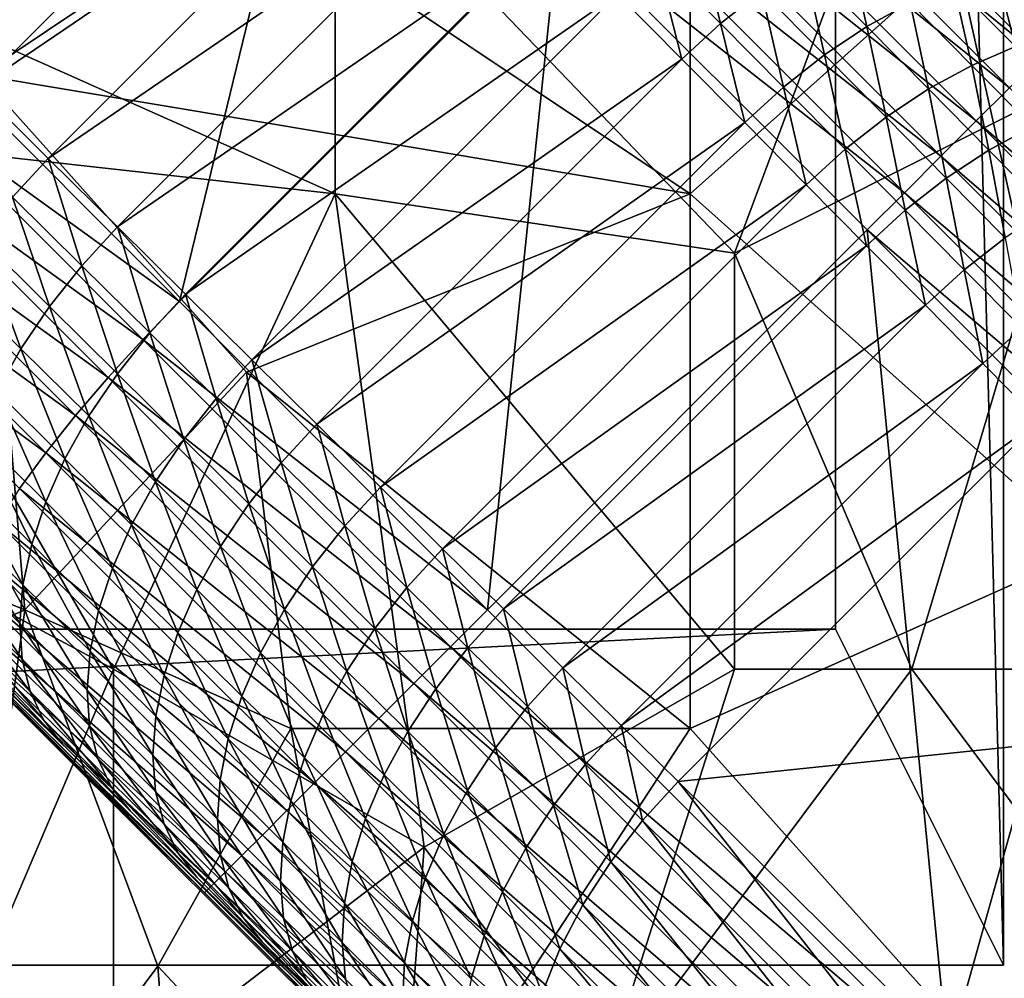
# Model space of a CAD drawing. Extents: x -0.3 to 0.3, y -0.266 to 0.266.
# Tile 221 of 256: x 0.07 to 0.099, y -0.128 to -0.1. Entities that reach past the tile are written whole.
import ezdxf

# ---------------------------------------------------------------- set-up
doc = ezdxf.new("R2010")
doc.units = 0

msp = doc.modelspace()

# ---------------------------------------------------------------- linework, layer by layer
for points in [[(0.099232, -0.12789, 0.712849), (0.099232, 0.07211, 0.712849), (0.094232, 0.06211, 0.712849)], [(0.099232, -0.12789, 0.652849), (0.094232, 0.06211, 0.652849), (0.099232, 0.07211, 0.652849)], [(0.099232, -0.12789, 0.712849), (0.099232, -0.12789, 0.652849), (0.099232, 0.07211, 0.652849)], [(0.099232, -0.12789, 0.712849), (0.099232, 0.07211, 0.652849), (0.099232, 0.07211, 0.712849)], [(0.099232, -0.12789, 0.712849), (0.094232, 0.06211, 0.712849), (0.094232, -0.11789, 0.712849)], [(0.099232, -0.12789, 0.652849), (0.094232, -0.11789, 0.652849), (0.094232, 0.06211, 0.652849)], [(0.094232, -0.11789, 0.712849), (0.094232, 0.06211, 0.712849), (0.094232, 0.06211, 0.652849)], [(0.094232, -0.11789, 0.712849), (0.094232, 0.06211, 0.652849), (0.094232, -0.11789, 0.652849)], [(0.09051, -0.084552, 0.651207), (0.090904, -0.084751, 0.700992), (0.126496, -0.120455, 0.707415)], [(0.09051, -0.084552, 0.651207), (0.126496, -0.120455, 0.707415), (0.181324, -0.175246, 0.661847)], [(0.099163, -0.093314, 0.641935), (0.09051, -0.084552, 0.651207), (0.181324, -0.175246, 0.661847)], [(0.090904, -0.084751, 0.700992), (0.096417, -0.090264, 0.708), (0.126496, -0.120455, 0.707415)], [(0.074533, -0.085349, 0.705938), (0.06322, -0.096662, 0.705938), (0.067807, -0.10125, 0.715313)], [(0.074533, -0.085349, 0.705938), (0.067807, -0.10125, 0.715313), (0.07912, -0.089937, 0.715313)], [(0.091221, -0.106692, 0.769459), (0.097828, -0.089002, 0.769029), (0.079328, -0.094309, 0.768498)], [(0.091221, -0.106692, 0.769459), (0.101792, -0.101385, 0.769745), (0.097828, -0.089002, 0.769029)], [(0.101792, -0.101385, 0.769745), (0.108399, -0.090771, 0.769582), (0.097828, -0.089002, 0.769029)], [(0.07912, -0.089937, 0.715313), (0.067807, -0.10125, 0.715313), (0.074689, -0.108132, 0.72)], [(0.07912, -0.089937, 0.715313), (0.074689, -0.108132, 0.72), (0.086002, -0.096819, 0.72)], [(0.096417, -0.090264, 0.708), (0.103606, -0.097566, 0.708), (0.117319, -0.111279, 0.708)], [(0.096417, -0.090264, 0.708), (0.117319, -0.111279, 0.708), (0.126496, -0.120455, 0.707415)], [(0.079647, -0.090798, 0.638015), (0.068668, -0.101777, 0.638014), (0.066516, -0.099646, 0.640009)], [(0.081734, -0.092906, 0.636032), (0.068668, -0.101777, 0.638014), (0.079647, -0.090798, 0.638015)], [(0.091566, -0.092052, 0.71752), (0.101161, -0.100011, 0.716485), (0.092567, -0.091384, 0.716485)], [(0.092567, -0.091384, 0.716485), (0.101161, -0.100011, 0.716485), (0.101887, -0.099285, 0.715305)], [(0.090503, -0.092835, 0.718392), (0.100331, -0.100841, 0.71752), (0.091566, -0.092052, 0.71752)], [(0.091566, -0.092052, 0.71752), (0.100331, -0.100841, 0.71752), (0.101161, -0.100011, 0.716485)], [(0.081734, -0.092906, 0.636032), (0.070776, -0.103864, 0.636032), (0.068668, -0.101777, 0.638014)], [(0.083778, -0.09497, 0.634061), (0.070776, -0.103864, 0.636032), (0.081734, -0.092906, 0.636032)], [(0.089396, -0.093719, 0.719087), (0.099412, -0.101759, 0.718392), (0.090503, -0.092835, 0.718392)], [(0.090503, -0.092835, 0.718392), (0.099412, -0.101759, 0.718392), (0.100331, -0.100841, 0.71752)], [(0.10117, -0.095342, 0.639939), (0.099163, -0.093314, 0.641935), (0.181324, -0.175246, 0.661847)], [(0.088264, -0.094688, 0.719591), (0.09842, -0.102751, 0.719087), (0.089396, -0.093719, 0.719087)], [(0.089396, -0.093719, 0.719087), (0.09842, -0.102751, 0.719087), (0.099412, -0.101759, 0.718392)], [(0.079328, -0.104923, 0.768921), (0.079328, -0.094309, 0.768498), (0.063471, -0.097847, 0.768195)], [(0.079328, -0.104923, 0.768921), (0.091221, -0.106692, 0.769459), (0.079328, -0.094309, 0.768498)], [(0.101792, -0.101385, 0.711718), (0.097828, -0.097847, 0.711653), (0.105756, -0.094309, 0.711619)], [(0.087126, -0.095728, 0.719897), (0.097372, -0.1038, 0.719591), (0.088264, -0.094688, 0.719591)], [(0.088264, -0.094688, 0.719591), (0.097372, -0.1038, 0.719591), (0.09842, -0.102751, 0.719087)], [(0.083778, -0.09497, 0.634061), (0.07284, -0.105907, 0.634061), (0.070776, -0.103864, 0.636032)], [(0.085778, -0.096991, 0.632102), (0.07284, -0.105907, 0.634061), (0.083778, -0.09497, 0.634061)], [(0.086002, -0.096819, 0.72), (0.096284, -0.104887, 0.719897), (0.087126, -0.095728, 0.719897)], [(0.087126, -0.095728, 0.719897), (0.096284, -0.104887, 0.719897), (0.097372, -0.1038, 0.719591)], [(0.063471, -0.096078, 0.711479), (0.076685, -0.096078, 0.71154), (0.068757, -0.101385, 0.711606)], [(0.068757, -0.101385, 0.711606), (0.076685, -0.096078, 0.71154), (0.0899, -0.104923, 0.711714)], [(0.076685, -0.096078, 0.71154), (0.0899, -0.097847, 0.711623), (0.0899, -0.104923, 0.711714)], [(0.085778, -0.096991, 0.632102), (0.074861, -0.107907, 0.632102), (0.07284, -0.105907, 0.634061)], [(0.086002, -0.096819, 0.72), (0.074689, -0.108132, 0.72), (0.083864, -0.117307, 0.72)], [(0.087736, -0.098969, 0.630155), (0.074861, -0.107907, 0.632102), (0.085778, -0.096991, 0.632102)], [(0.086002, -0.096819, 0.72), (0.083864, -0.117307, 0.72), (0.095177, -0.105994, 0.72)], [(0.086002, -0.096819, 0.72), (0.095177, -0.105994, 0.72), (0.096284, -0.104887, 0.719897)], [(0.090806, -0.099844, 0.6283), (0.088889, -0.097907, 0.630235), (0.090107, -0.096945, 0.630482)], [(0.090806, -0.099844, 0.6283), (0.090107, -0.096945, 0.630482), (0.092025, -0.098884, 0.628545)], [(0.095168, -0.099941, 0.627025), (0.093289, -0.098042, 0.628952), (0.094575, -0.097332, 0.629513)], [(0.095168, -0.099941, 0.627025), (0.094575, -0.097332, 0.629513), (0.096457, -0.099234, 0.627583)], [(0.079328, -0.104923, 0.768921), (0.063471, -0.097847, 0.768195), (0.063471, -0.103154, 0.768416)], [(0.089652, -0.100906, 0.62822), (0.087736, -0.098969, 0.630155), (0.088889, -0.097907, 0.630235)], [(0.089652, -0.100906, 0.62822), (0.088889, -0.097907, 0.630235), (0.090806, -0.099844, 0.6283)], [(0.0899, -0.104923, 0.711714), (0.0899, -0.097847, 0.711623), (0.097828, -0.097847, 0.711653)], [(0.101792, -0.115537, 0.711857), (0.0899, -0.104923, 0.711714), (0.097828, -0.097847, 0.711653)], [(0.101792, -0.115537, 0.711857), (0.097828, -0.097847, 0.711653), (0.101792, -0.101385, 0.711718)], [(0.093902, -0.100781, 0.62662), (0.092025, -0.098884, 0.628545), (0.093289, -0.098042, 0.628952)], [(0.093902, -0.100781, 0.62662), (0.093289, -0.098042, 0.628952), (0.095168, -0.099941, 0.627025)], [(0.099592, -0.100537, 0.626363), (0.097748, -0.098673, 0.628285), (0.099018, -0.098267, 0.62912)], [(0.100867, -0.100135, 0.627193), (0.099018, -0.098267, 0.62912), (0.100247, -0.098022, 0.630072)], [(0.099592, -0.100537, 0.626363), (0.099018, -0.098267, 0.62912), (0.100867, -0.100135, 0.627193)], [(0.098297, -0.101095, 0.625665), (0.096457, -0.099234, 0.627583), (0.097748, -0.098673, 0.628285)], [(0.098297, -0.101095, 0.625665), (0.097748, -0.098673, 0.628285), (0.099592, -0.100537, 0.626363)], [(0.087736, -0.098969, 0.630155), (0.076839, -0.109865, 0.630155), (0.074861, -0.107907, 0.632102)], [(0.089652, -0.100906, 0.62822), (0.076839, -0.109865, 0.630155), (0.087736, -0.098969, 0.630155)], [(0.092681, -0.10174, 0.626376), (0.090806, -0.099844, 0.6283), (0.092025, -0.098884, 0.628545)], [(0.092681, -0.10174, 0.626376), (0.092025, -0.098884, 0.628545), (0.093902, -0.100781, 0.62662)], [(0.097005, -0.101798, 0.62511), (0.095168, -0.099941, 0.627025), (0.096457, -0.099234, 0.627583)], [(0.097005, -0.101798, 0.62511), (0.096457, -0.099234, 0.627583), (0.098297, -0.101095, 0.625665)], [(0.091527, -0.102801, 0.626297), (0.089652, -0.100906, 0.62822), (0.090806, -0.099844, 0.6283)], [(0.091527, -0.102801, 0.626297), (0.090806, -0.099844, 0.6283), (0.092681, -0.10174, 0.626376)], [(0.095737, -0.102636, 0.624708), (0.093902, -0.100781, 0.62662), (0.095168, -0.099941, 0.627025)], [(0.095737, -0.102636, 0.624708), (0.095168, -0.099941, 0.627025), (0.097005, -0.101798, 0.62511)], [(0.100097, -0.102915, 0.623759), (0.098297, -0.101095, 0.625665), (0.099592, -0.100537, 0.626363)], [(0.089652, -0.100906, 0.62822), (0.078776, -0.111782, 0.62822), (0.076839, -0.109865, 0.630155)], [(0.091527, -0.102801, 0.626297), (0.078776, -0.111782, 0.62822), (0.089652, -0.100906, 0.62822)], [(0.094515, -0.103593, 0.624465), (0.092681, -0.10174, 0.626376), (0.093902, -0.100781, 0.62662)], [(0.094515, -0.103593, 0.624465), (0.093902, -0.100781, 0.62662), (0.095737, -0.102636, 0.624708)], [(0.098802, -0.103616, 0.623207), (0.097005, -0.101798, 0.62511), (0.098297, -0.101095, 0.625665)], [(0.098802, -0.103616, 0.623207), (0.098297, -0.101095, 0.625665), (0.100097, -0.102915, 0.623759)], [(0.070078, -0.117306, 0.711813), (0.066114, -0.11023, 0.711725), (0.068757, -0.101385, 0.711606)], [(0.066748, -0.102406, 0.715232), (0.074689, -0.108132, 0.72), (0.067807, -0.10125, 0.715313)], [(0.076685, -0.11023, 0.711747), (0.068757, -0.101385, 0.711606), (0.0899, -0.104923, 0.711714)], [(0.070078, -0.117306, 0.711813), (0.068757, -0.101385, 0.711606), (0.076685, -0.11023, 0.711747)], [(0.096507, -0.119075, 0.770171), (0.101792, -0.101385, 0.769745), (0.091221, -0.106692, 0.769459)], [(0.096507, -0.119075, 0.770171), (0.105756, -0.119075, 0.770687), (0.101792, -0.101385, 0.769745)], [(0.069712, -0.105016, 0.636113), (0.068668, -0.101777, 0.638014), (0.070776, -0.103864, 0.636032)], [(0.09336, -0.104654, 0.624387), (0.091527, -0.102801, 0.626297), (0.092681, -0.10174, 0.626376)], [(0.09336, -0.104654, 0.624387), (0.092681, -0.10174, 0.626376), (0.094515, -0.103593, 0.624465)], [(0.113169, -0.115516, 0.718392), (0.099412, -0.101759, 0.718392), (0.09842, -0.102751, 0.719087)], [(0.097532, -0.104451, 0.622807), (0.095737, -0.102636, 0.624708), (0.097005, -0.101798, 0.62511)], [(0.097532, -0.104451, 0.622807), (0.097005, -0.101798, 0.62511), (0.098802, -0.103616, 0.623207)], [(0.065805, -0.10364, 0.714991), (0.073598, -0.109256, 0.719897), (0.066748, -0.102406, 0.715232)], [(0.066748, -0.102406, 0.715232), (0.073598, -0.109256, 0.719897), (0.074689, -0.108132, 0.72)], [(0.096309, -0.105407, 0.622566), (0.094515, -0.103593, 0.624465), (0.095737, -0.102636, 0.624708)], [(0.096309, -0.105407, 0.622566), (0.095737, -0.102636, 0.624708), (0.097532, -0.104451, 0.622807)], [(0.091527, -0.102801, 0.626297), (0.080671, -0.113656, 0.626297), (0.078776, -0.111782, 0.62822)], [(0.09336, -0.104654, 0.624387), (0.080671, -0.113656, 0.626297), (0.091527, -0.102801, 0.626297)], [(0.112179, -0.116511, 0.719087), (0.09842, -0.102751, 0.719087), (0.097372, -0.1038, 0.719591)], [(0.113169, -0.115516, 0.718392), (0.09842, -0.102751, 0.719087), (0.112179, -0.116511, 0.719087)], [(0.100559, -0.105393, 0.621316), (0.098802, -0.103616, 0.623207), (0.100097, -0.102915, 0.623759)], [(0.072721, -0.119075, 0.769196), (0.079328, -0.104923, 0.768921), (0.063471, -0.103154, 0.768416)], [(0.066114, -0.115537, 0.76891), (0.072721, -0.119075, 0.769196), (0.063471, -0.103154, 0.768416)], [(0.064993, -0.10493, 0.714594), (0.072559, -0.110393, 0.719591), (0.065805, -0.10364, 0.714991)], [(0.065805, -0.10364, 0.714991), (0.072559, -0.110393, 0.719591), (0.073598, -0.109256, 0.719897)], [(0.095153, -0.106468, 0.622488), (0.09336, -0.104654, 0.624387), (0.094515, -0.103593, 0.624465)], [(0.095153, -0.106468, 0.622488), (0.094515, -0.103593, 0.624465), (0.096309, -0.105407, 0.622566)], [(0.111133, -0.117562, 0.719591), (0.097372, -0.1038, 0.719591), (0.096284, -0.104887, 0.719897)], [(0.112179, -0.116511, 0.719087), (0.097372, -0.1038, 0.719591), (0.111133, -0.117562, 0.719591)], [(0.099287, -0.106227, 0.620919), (0.097532, -0.104451, 0.622807), (0.098802, -0.103616, 0.623207)], [(0.099287, -0.106227, 0.620919), (0.098802, -0.103616, 0.623207), (0.100559, -0.105393, 0.621316)], [(0.071777, -0.10706, 0.634142), (0.069712, -0.105016, 0.636113), (0.070776, -0.103864, 0.636032)], [(0.071777, -0.10706, 0.634142), (0.070776, -0.103864, 0.636032), (0.07284, -0.105907, 0.634061)], [(0.09336, -0.104654, 0.624387), (0.082525, -0.11549, 0.624386), (0.080671, -0.113656, 0.626297)], [(0.095153, -0.106468, 0.622488), (0.082525, -0.11549, 0.624386), (0.09336, -0.104654, 0.624387)], [(0.098063, -0.107181, 0.620679), (0.096309, -0.105407, 0.622566), (0.097532, -0.104451, 0.622807)], [(0.098063, -0.107181, 0.620679), (0.097532, -0.104451, 0.622807), (0.099287, -0.106227, 0.620919)], [(0.064327, -0.106254, 0.714048), (0.071589, -0.111526, 0.719087), (0.064993, -0.10493, 0.714594)], [(0.064993, -0.10493, 0.714594), (0.071589, -0.111526, 0.719087), (0.072559, -0.110393, 0.719591)], [(0.070813, -0.108275, 0.634391), (0.068747, -0.10623, 0.636364), (0.069712, -0.105016, 0.636113)], [(0.070813, -0.108275, 0.634391), (0.069712, -0.105016, 0.636113), (0.071777, -0.10706, 0.634142)], [(0.072721, -0.119075, 0.769196), (0.081971, -0.124382, 0.769685), (0.079328, -0.104923, 0.768921)], [(0.076685, -0.11023, 0.711747), (0.0899, -0.104923, 0.711714), (0.0899, -0.120844, 0.711877)], [(0.079328, -0.104923, 0.768921), (0.091221, -0.119075, 0.769901), (0.091221, -0.106692, 0.769459)], [(0.091221, -0.119075, 0.769901), (0.079328, -0.104923, 0.768921), (0.081971, -0.124382, 0.769685)], [(0.0899, -0.120844, 0.711877), (0.0899, -0.104923, 0.711714), (0.101792, -0.115537, 0.711857)], [(0.110047, -0.11865, 0.719897), (0.096284, -0.104887, 0.719897), (0.095177, -0.105994, 0.72)], [(0.111133, -0.117562, 0.719591), (0.096284, -0.104887, 0.719897), (0.110047, -0.11865, 0.719897)], [(0.096907, -0.108241, 0.620602), (0.095153, -0.106468, 0.622488), (0.096309, -0.105407, 0.622566)], [(0.096907, -0.108241, 0.620602), (0.096309, -0.105407, 0.622566), (0.098063, -0.107181, 0.620679)], [(0.073798, -0.10906, 0.632182), (0.071777, -0.10706, 0.634142), (0.07284, -0.105907, 0.634061)], [(0.073798, -0.10906, 0.632182), (0.07284, -0.105907, 0.634061), (0.074861, -0.107907, 0.632102)], [(0.095177, -0.105994, 0.72), (0.083864, -0.117307, 0.72), (0.097628, -0.13107, 0.72)], [(0.110047, -0.11865, 0.719897), (0.095177, -0.105994, 0.72), (0.10894, -0.119758, 0.72)], [(0.095177, -0.105994, 0.72), (0.097628, -0.13107, 0.72), (0.10894, -0.119758, 0.72)], [(0.063817, -0.10759, 0.713361), (0.070705, -0.112633, 0.718392), (0.064327, -0.106254, 0.714048)], [(0.064327, -0.106254, 0.714048), (0.070705, -0.112633, 0.718392), (0.071589, -0.111526, 0.719087)], [(0.069964, -0.109533, 0.634804), (0.067896, -0.107485, 0.636779), (0.068747, -0.10623, 0.636364)], [(0.069964, -0.109533, 0.634804), (0.068747, -0.10623, 0.636364), (0.070813, -0.108275, 0.634391)], [(0.095153, -0.106468, 0.622488), (0.084338, -0.117283, 0.622488), (0.082525, -0.11549, 0.624386)], [(0.096907, -0.108241, 0.620602), (0.084338, -0.117283, 0.622488), (0.095153, -0.106468, 0.622488)], [(0.099777, -0.108916, 0.618805), (0.098063, -0.107181, 0.620679), (0.099287, -0.106227, 0.620919)], [(0.091221, -0.106692, 0.769459), (0.091221, -0.119075, 0.769901), (0.096507, -0.119075, 0.770171)], [(0.072835, -0.110277, 0.63243), (0.070813, -0.108275, 0.634391), (0.071777, -0.10706, 0.634142)], [(0.072835, -0.110277, 0.63243), (0.071777, -0.10706, 0.634142), (0.073798, -0.10906, 0.632182)], [(0.098621, -0.109975, 0.618728), (0.096907, -0.108241, 0.620602), (0.098063, -0.107181, 0.620679)], [(0.098621, -0.109975, 0.618728), (0.098063, -0.107181, 0.620679), (0.099777, -0.108916, 0.618805)], [(0.063817, -0.10759, 0.713361), (0.069923, -0.113696, 0.71752), (0.070705, -0.112633, 0.718392)], [(0.069246, -0.110811, 0.635374), (0.067896, -0.107485, 0.636779), (0.069964, -0.109533, 0.634804)], [(0.075777, -0.111019, 0.630235), (0.073798, -0.10906, 0.632182), (0.074861, -0.107907, 0.632102)], [(0.075777, -0.111019, 0.630235), (0.074861, -0.107907, 0.632102), (0.076839, -0.109865, 0.630155)], [(0.073598, -0.109256, 0.719897), (0.083864, -0.117307, 0.72), (0.074689, -0.108132, 0.72)], [(0.096907, -0.108241, 0.620602), (0.086111, -0.119037, 0.620602), (0.084338, -0.117283, 0.622488)], [(0.098621, -0.109975, 0.618728), (0.086111, -0.119037, 0.620602), (0.096907, -0.108241, 0.620602)], [(0.071989, -0.111536, 0.632842), (0.069964, -0.109533, 0.634804), (0.070813, -0.108275, 0.634391)], [(0.071989, -0.111536, 0.632842), (0.070813, -0.108275, 0.634391), (0.072835, -0.110277, 0.63243)], [(0.074816, -0.112237, 0.630482), (0.072835, -0.110277, 0.63243), (0.073798, -0.10906, 0.632182)], [(0.074816, -0.112237, 0.630482), (0.073798, -0.10906, 0.632182), (0.075777, -0.111019, 0.630235)], [(0.100294, -0.111669, 0.616867), (0.098621, -0.109975, 0.618728), (0.099777, -0.108916, 0.618805)], [(0.072559, -0.110393, 0.719591), (0.082757, -0.118414, 0.719897), (0.073598, -0.109256, 0.719897)], [(0.073598, -0.109256, 0.719897), (0.082757, -0.118414, 0.719897), (0.083864, -0.117307, 0.72)], [(0.071273, -0.112817, 0.633409), (0.069246, -0.110811, 0.635374), (0.069964, -0.109533, 0.634804)], [(0.071273, -0.112817, 0.633409), (0.069964, -0.109533, 0.634804), (0.071989, -0.111536, 0.632842)], [(0.077714, -0.112936, 0.628299), (0.075777, -0.111019, 0.630235), (0.076839, -0.109865, 0.630155)], [(0.077714, -0.112936, 0.628299), (0.076839, -0.109865, 0.630155), (0.078776, -0.111782, 0.62822)], [(0.098621, -0.109975, 0.618728), (0.087845, -0.12075, 0.618728), (0.086111, -0.119037, 0.620602)], [(0.100294, -0.111669, 0.616867), (0.087845, -0.12075, 0.618728), (0.098621, -0.109975, 0.618728)], [(0.056864, -0.111999, 0.711724), (0.066114, -0.11023, 0.711725), (0.070078, -0.117306, 0.711813)], [(0.070078, -0.117306, 0.711813), (0.076685, -0.11023, 0.711747), (0.078007, -0.120844, 0.711859)], [(0.073971, -0.113498, 0.630891), (0.071989, -0.111536, 0.632842), (0.072835, -0.110277, 0.63243)], [(0.073971, -0.113498, 0.630891), (0.072835, -0.110277, 0.63243), (0.074816, -0.112237, 0.630482)], [(0.0899, -0.120844, 0.711877), (0.078007, -0.120844, 0.711859), (0.076685, -0.11023, 0.711747)], [(0.071589, -0.111526, 0.719087), (0.08167, -0.119501, 0.719591), (0.072559, -0.110393, 0.719591)], [(0.072559, -0.110393, 0.719591), (0.08167, -0.119501, 0.719591), (0.082757, -0.118414, 0.719897)], [(0.070701, -0.114097, 0.634122), (0.06867, -0.112087, 0.636092), (0.069246, -0.110811, 0.635374)], [(0.070701, -0.114097, 0.634122), (0.069246, -0.110811, 0.635374), (0.071273, -0.112817, 0.633409)], [(0.076754, -0.114155, 0.628545), (0.074816, -0.112237, 0.630482), (0.075777, -0.111019, 0.630235)], [(0.076754, -0.114155, 0.628545), (0.075777, -0.111019, 0.630235), (0.077714, -0.112936, 0.628299)], [(0.070705, -0.112633, 0.718392), (0.080622, -0.12055, 0.719087), (0.071589, -0.111526, 0.719087)], [(0.073259, -0.114782, 0.631455), (0.071273, -0.112817, 0.633409), (0.071989, -0.111536, 0.632842)], [(0.071589, -0.111526, 0.719087), (0.080622, -0.12055, 0.719087), (0.08167, -0.119501, 0.719591)], [(0.073259, -0.114782, 0.631455), (0.071989, -0.111536, 0.632842), (0.073971, -0.113498, 0.630891)], [(0.100294, -0.111669, 0.616867), (0.089539, -0.122424, 0.616867), (0.087845, -0.12075, 0.618728)], [(0.10893, -0.12041, 0.606788), (0.089539, -0.122424, 0.616867), (0.100294, -0.111669, 0.616867)], [(0.058186, -0.122613, 0.711841), (0.056864, -0.111999, 0.711724), (0.070078, -0.117306, 0.711813)], [(0.093834, -0.144133, 0.707851), (0.065008, -0.115421, 0.705871), (0.061477, -0.111783, 0.659767)], [(0.110952, -0.161254, 0.7044), (0.093834, -0.144133, 0.707851), (0.061477, -0.111783, 0.659767)], [(0.13904, -0.189364, 0.684081), (0.110952, -0.161254, 0.7044), (0.061477, -0.111783, 0.659767)], [(0.061477, -0.111783, 0.659767), (0.069114, -0.119244, 0.643943), (0.071184, -0.121293, 0.641935)], [(0.061477, -0.111783, 0.659767), (0.071184, -0.121293, 0.641935), (0.073212, -0.1233, 0.639939)], [(0.175262, -0.224776, 0.584312), (0.13904, -0.189364, 0.684081), (0.061477, -0.111783, 0.659767)], [(0.175262, -0.224776, 0.584312), (0.061477, -0.111783, 0.659767), (0.073212, -0.1233, 0.639939)], [(0.07961, -0.114811, 0.626376), (0.077714, -0.112936, 0.628299), (0.078776, -0.111782, 0.62822)], [(0.07961, -0.114811, 0.626376), (0.078776, -0.111782, 0.62822), (0.080671, -0.113656, 0.626297)], [(0.070282, -0.115355, 0.63497), (0.068246, -0.11334, 0.636944), (0.06867, -0.112087, 0.636092)], [(0.070282, -0.115355, 0.63497), (0.06867, -0.112087, 0.636092), (0.070701, -0.114097, 0.634122)], [(0.075912, -0.115419, 0.628952), (0.073971, -0.113498, 0.630891), (0.074816, -0.112237, 0.630482)], [(0.075912, -0.115419, 0.628952), (0.074816, -0.112237, 0.630482), (0.076754, -0.114155, 0.628545)], [(0.069923, -0.113696, 0.71752), (0.07963, -0.121542, 0.718392), (0.070705, -0.112633, 0.718392)], [(0.070705, -0.112633, 0.718392), (0.07963, -0.121542, 0.718392), (0.080622, -0.12055, 0.719087)], [(0.07269, -0.116065, 0.632165), (0.070701, -0.114097, 0.634122), (0.071273, -0.112817, 0.633409)], [(0.07269, -0.116065, 0.632165), (0.071273, -0.112817, 0.633409), (0.073259, -0.114782, 0.631455)], [(0.078651, -0.116031, 0.62662), (0.076754, -0.114155, 0.628545), (0.077714, -0.112936, 0.628299)], [(0.078651, -0.116031, 0.62662), (0.077714, -0.112936, 0.628299), (0.07961, -0.114811, 0.626376)], [(0.070022, -0.116568, 0.635937), (0.067982, -0.114549, 0.637916), (0.068246, -0.11334, 0.636944)], [(0.070022, -0.116568, 0.635937), (0.068246, -0.11334, 0.636944), (0.070282, -0.115355, 0.63497)], [(0.075202, -0.116705, 0.629513), (0.073259, -0.114782, 0.631455), (0.073971, -0.113498, 0.630891)], [(0.075202, -0.116705, 0.629513), (0.073971, -0.113498, 0.630891), (0.075912, -0.115419, 0.628952)], [(0.069255, -0.114697, 0.716485), (0.078711, -0.122461, 0.71752), (0.069923, -0.113696, 0.71752)], [(0.069923, -0.113696, 0.71752), (0.078711, -0.122461, 0.71752), (0.07963, -0.121542, 0.718392)], [(0.081464, -0.116644, 0.624465), (0.07961, -0.114811, 0.626376), (0.080671, -0.113656, 0.626297)], [(0.081464, -0.116644, 0.624465), (0.080671, -0.113656, 0.626297), (0.082525, -0.11549, 0.624386)], [(0.072275, -0.117327, 0.633008), (0.070282, -0.115355, 0.63497), (0.070701, -0.114097, 0.634122)], [(0.072275, -0.117327, 0.633008), (0.070701, -0.114097, 0.634122), (0.07269, -0.116065, 0.632165)], [(0.077811, -0.117297, 0.627025), (0.075912, -0.115419, 0.628952), (0.076754, -0.114155, 0.628545)], [(0.077811, -0.117297, 0.627025), (0.076754, -0.114155, 0.628545), (0.078651, -0.116031, 0.62662)], [(0.069928, -0.117716, 0.637008), (0.067882, -0.115692, 0.638992), (0.067982, -0.114549, 0.637916)], [(0.069928, -0.117716, 0.637008), (0.067982, -0.114549, 0.637916), (0.070022, -0.116568, 0.635937)], [(0.068713, -0.115618, 0.715305), (0.077881, -0.12329, 0.716485), (0.069255, -0.114697, 0.716485)], [(0.069255, -0.114697, 0.716485), (0.077881, -0.12329, 0.716485), (0.078711, -0.122461, 0.71752)], [(0.074637, -0.117992, 0.630219), (0.07269, -0.116065, 0.632165), (0.073259, -0.114782, 0.631455)], [(0.074637, -0.117992, 0.630219), (0.073259, -0.114782, 0.631455), (0.075202, -0.116705, 0.629513)], [(0.080506, -0.117866, 0.624707), (0.078651, -0.116031, 0.62662), (0.07961, -0.114811, 0.626376)], [(0.080506, -0.117866, 0.624707), (0.07961, -0.114811, 0.626376), (0.081464, -0.116644, 0.624465)], [(0.075436, -0.125736, 0.708), (0.068134, -0.118547, 0.708), (0.065008, -0.115421, 0.705871)], [(0.093834, -0.144133, 0.707851), (0.075436, -0.125736, 0.708), (0.065008, -0.115421, 0.705871)], [(0.072721, -0.119075, 0.769196), (0.066114, -0.115537, 0.76891), (0.067436, -0.131459, 0.769464)], [(0.07202, -0.118545, 0.633971), (0.070022, -0.116568, 0.635937), (0.070282, -0.115355, 0.63497)], [(0.07202, -0.118545, 0.633971), (0.070282, -0.115355, 0.63497), (0.072275, -0.117327, 0.633008)], [(0.077104, -0.118587, 0.627583), (0.075202, -0.116705, 0.629513), (0.075912, -0.115419, 0.628952)], [(0.077104, -0.118587, 0.627583), (0.075912, -0.115419, 0.628952), (0.077811, -0.117297, 0.627025)], [(0.083277, -0.118438, 0.622566), (0.081464, -0.116644, 0.624465), (0.082525, -0.11549, 0.624386)], [(0.083277, -0.118438, 0.622566), (0.082525, -0.11549, 0.624386), (0.084338, -0.117283, 0.622488)], [(0.097828, -0.12969, 0.711945), (0.0899, -0.120844, 0.711877), (0.101792, -0.115537, 0.711857)], [(0.105756, -0.12969, 0.71194), (0.097828, -0.12969, 0.711945), (0.101792, -0.115537, 0.711857)], [(0.069999, -0.118781, 0.638163), (0.067948, -0.11675, 0.640153), (0.067882, -0.115692, 0.638992)], [(0.069999, -0.118781, 0.638163), (0.067882, -0.115692, 0.638992), (0.069928, -0.117716, 0.637008)], [(0.068306, -0.116445, 0.714), (0.077155, -0.124017, 0.715305), (0.068713, -0.115618, 0.715305)], [(0.068713, -0.115618, 0.715305), (0.077155, -0.124017, 0.715305), (0.077881, -0.12329, 0.716485)], [(0.074227, -0.119258, 0.631058), (0.072275, -0.117327, 0.633008), (0.07269, -0.116065, 0.632165)], [(0.074227, -0.119258, 0.631058), (0.07269, -0.116065, 0.632165), (0.074637, -0.117992, 0.630219)], [(0.079668, -0.119134, 0.625109), (0.077811, -0.117297, 0.627025), (0.078651, -0.116031, 0.62662)], [(0.079668, -0.119134, 0.625109), (0.078651, -0.116031, 0.62662), (0.080506, -0.117866, 0.624707)], [(0.068042, -0.117162, 0.712592), (0.076545, -0.124627, 0.714), (0.068306, -0.116445, 0.714)], [(0.068306, -0.116445, 0.714), (0.076545, -0.124627, 0.714), (0.077155, -0.124017, 0.715305)], [(0.070235, -0.119742, 0.639384), (0.068178, -0.117705, 0.641379), (0.067948, -0.11675, 0.640153)], [(0.070235, -0.119742, 0.639384), (0.067948, -0.11675, 0.640153), (0.069999, -0.118781, 0.638163)], [(0.071931, -0.119699, 0.635036), (0.069928, -0.117716, 0.637008), (0.070022, -0.116568, 0.635937)], [(0.071931, -0.119699, 0.635036), (0.070022, -0.116568, 0.635937), (0.07202, -0.118545, 0.633971)], [(0.076543, -0.119878, 0.628285), (0.074637, -0.117992, 0.630219), (0.075202, -0.116705, 0.629513)], [(0.076543, -0.119878, 0.628285), (0.075202, -0.116705, 0.629513), (0.077104, -0.118587, 0.627583)], [(0.082321, -0.119661, 0.622807), (0.080506, -0.117866, 0.624707), (0.081464, -0.116644, 0.624465)], [(0.082321, -0.119661, 0.622807), (0.081464, -0.116644, 0.624465), (0.083277, -0.118438, 0.622566)], [(0.067436, -0.136766, 0.711934), (0.058186, -0.122613, 0.711841), (0.070078, -0.117306, 0.711813)], [(0.067436, -0.136766, 0.711934), (0.070078, -0.117306, 0.711813), (0.074043, -0.127921, 0.711902)], [(0.067924, -0.117758, 0.711106), (0.07606, -0.125111, 0.712592), (0.068042, -0.117162, 0.712592)], [(0.068042, -0.117162, 0.712592), (0.07606, -0.125111, 0.712592), (0.076545, -0.124627, 0.714)], [(0.074043, -0.127921, 0.711902), (0.070078, -0.117306, 0.711813), (0.078007, -0.120844, 0.711859)], [(0.073977, -0.120481, 0.632016), (0.07202, -0.118545, 0.633971), (0.072275, -0.117327, 0.633008)], [(0.073977, -0.120481, 0.632016), (0.072275, -0.117327, 0.633008), (0.074227, -0.119258, 0.631058)], [(0.078965, -0.120427, 0.625664), (0.077104, -0.118587, 0.627583), (0.077811, -0.117297, 0.627025)], [(0.078965, -0.120427, 0.625664), (0.077811, -0.117297, 0.627025), (0.079668, -0.119134, 0.625109)], [(0.097628, -0.13107, 0.72), (0.083864, -0.117307, 0.72), (0.082757, -0.118414, 0.719897)], [(0.085051, -0.120192, 0.620679), (0.083277, -0.118438, 0.622566), (0.084338, -0.117283, 0.622488)], [(0.085051, -0.120192, 0.620679), (0.084338, -0.117283, 0.622488), (0.086111, -0.119037, 0.620602)], [(-0.100768, -0.12789, 0.712849), (0.099232, -0.12789, 0.712849), (0.094232, -0.11789, 0.712849)], [(-0.100768, -0.12789, 0.712849), (0.094232, -0.11789, 0.712849), (-0.095768, -0.11789, 0.712849)], [(-0.100768, -0.12789, 0.652849), (-0.095768, -0.11789, 0.652849), (0.094232, -0.11789, 0.652849)], [(-0.100768, -0.12789, 0.652849), (0.094232, -0.11789, 0.652849), (0.099232, -0.12789, 0.652849)], [(-0.095768, -0.11789, 0.712849), (0.094232, -0.11789, 0.712849), (0.094232, -0.11789, 0.652849)], [(-0.095768, -0.11789, 0.712849), (0.094232, -0.11789, 0.652849), (-0.095768, -0.11789, 0.652849)], [(0.067955, -0.118222, 0.709566), (0.075711, -0.125461, 0.711106), (0.067924, -0.117758, 0.711106)], [(0.067924, -0.117758, 0.711106), (0.075711, -0.125461, 0.711106), (0.07606, -0.125111, 0.712592)], [(0.070633, -0.120584, 0.640648), (0.068569, -0.118541, 0.64265), (0.068178, -0.117705, 0.641379)], [(0.070633, -0.120584, 0.640648), (0.068178, -0.117705, 0.641379), (0.070235, -0.119742, 0.639384)], [(0.072008, -0.120769, 0.636186), (0.069999, -0.118781, 0.638163), (0.069928, -0.117716, 0.637008)], [(0.072008, -0.120769, 0.636186), (0.069928, -0.117716, 0.637008), (0.071931, -0.119699, 0.635036)], [(0.081486, -0.120932, 0.623207), (0.079668, -0.119134, 0.625109), (0.080506, -0.117866, 0.624707)], [(0.081486, -0.120932, 0.623207), (0.080506, -0.117866, 0.624707), (0.082321, -0.119661, 0.622807)], [(0.076137, -0.121148, 0.62912), (0.074227, -0.119258, 0.631058), (0.074637, -0.117992, 0.630219)], [(0.076137, -0.121148, 0.62912), (0.074637, -0.117992, 0.630219), (0.076543, -0.119878, 0.628285)], [(0.068134, -0.118547, 0.708), (0.075501, -0.12567, 0.709567), (0.067955, -0.118222, 0.709566)], [(0.067955, -0.118222, 0.709566), (0.075501, -0.12567, 0.709567), (0.075711, -0.125461, 0.711106)], [(0.096521, -0.132177, 0.719897), (0.082757, -0.118414, 0.719897), (0.08167, -0.119501, 0.719591)], [(0.084097, -0.121417, 0.620919), (0.082321, -0.119661, 0.622807), (0.083277, -0.118438, 0.622566)], [(0.097628, -0.13107, 0.72), (0.082757, -0.118414, 0.719897), (0.096521, -0.132177, 0.719897)], [(0.084097, -0.121417, 0.620919), (0.083277, -0.118438, 0.622566), (0.085051, -0.120192, 0.620679)], [(0.068134, -0.118547, 0.708), (0.075436, -0.125736, 0.708), (0.075501, -0.12567, 0.709567)], [(0.071184, -0.121293, 0.641935), (0.069114, -0.119244, 0.643943), (0.068569, -0.118541, 0.64265)], [(0.071184, -0.121293, 0.641935), (0.068569, -0.118541, 0.64265), (0.070633, -0.120584, 0.640648)], [(0.072251, -0.121736, 0.6374), (0.070235, -0.119742, 0.639384), (0.069999, -0.118781, 0.638163)], [(0.072251, -0.121736, 0.6374), (0.069999, -0.118781, 0.638163), (0.072008, -0.120769, 0.636186)], [(0.073893, -0.121641, 0.633076), (0.071931, -0.119699, 0.635036), (0.07202, -0.118545, 0.633971)], [(0.073893, -0.121641, 0.633076), (0.07202, -0.118545, 0.633971), (0.073977, -0.120481, 0.632016)], [(0.078407, -0.121721, 0.626363), (0.076543, -0.119878, 0.628285), (0.077104, -0.118587, 0.627583)], [(0.078407, -0.121721, 0.626363), (0.077104, -0.118587, 0.627583), (0.078965, -0.120427, 0.625664)], [(0.072721, -0.131459, 0.769614), (0.072721, -0.119075, 0.769196), (0.067436, -0.131459, 0.769464)], [(0.072721, -0.131459, 0.769614), (0.081971, -0.124382, 0.769685), (0.072721, -0.119075, 0.769196)], [(0.087257, -0.131459, 0.770169), (0.091221, -0.119075, 0.769901), (0.081971, -0.124382, 0.769685)], [(0.086786, -0.121907, 0.618804), (0.085051, -0.120192, 0.620679), (0.086111, -0.119037, 0.620602)], [(0.086786, -0.121907, 0.618804), (0.086111, -0.119037, 0.620602), (0.087845, -0.12075, 0.618728)], [(0.087257, -0.131459, 0.770169), (0.096507, -0.119075, 0.770171), (0.091221, -0.119075, 0.769901)], [(0.087257, -0.131459, 0.770169), (0.107078, -0.133228, 0.771289), (0.096507, -0.119075, 0.770171)], [(0.096507, -0.119075, 0.770171), (0.107078, -0.133228, 0.771289), (0.105756, -0.119075, 0.770687)], [(0.075893, -0.122376, 0.630072), (0.073977, -0.120481, 0.632016), (0.074227, -0.119258, 0.631058)], [(0.075893, -0.122376, 0.630072), (0.074227, -0.119258, 0.631058), (0.076137, -0.121148, 0.62912)], [(0.080785, -0.122227, 0.623759), (0.078965, -0.120427, 0.625664), (0.079668, -0.119134, 0.625109)], [(0.080785, -0.122227, 0.623759), (0.079668, -0.119134, 0.625109), (0.081486, -0.120932, 0.623207)], [(0.095432, -0.133262, 0.719591), (0.08167, -0.119501, 0.719591), (0.080622, -0.12055, 0.719087)], [(0.083263, -0.122689, 0.621316), (0.081486, -0.120932, 0.623207), (0.082321, -0.119661, 0.622807)], [(0.096521, -0.132177, 0.719897), (0.08167, -0.119501, 0.719591), (0.095432, -0.133262, 0.719591)], [(0.083263, -0.122689, 0.621316), (0.082321, -0.119661, 0.622807), (0.084097, -0.121417, 0.620919)], [(0.072654, -0.122585, 0.638659), (0.070633, -0.120584, 0.640648), (0.070235, -0.119742, 0.639384)], [(0.072654, -0.122585, 0.638659), (0.070235, -0.119742, 0.639384), (0.072251, -0.121736, 0.6374)], [(0.073976, -0.122716, 0.634219), (0.072008, -0.120769, 0.636186), (0.071931, -0.119699, 0.635036)], [(0.073976, -0.122716, 0.634219), (0.071931, -0.119699, 0.635036), (0.073893, -0.121641, 0.633076)], [(0.078005, -0.122996, 0.627193), (0.076137, -0.121148, 0.62912), (0.076543, -0.119878, 0.628285)], [(0.078005, -0.122996, 0.627193), (0.076543, -0.119878, 0.628285), (0.078407, -0.121721, 0.626363)], [(0.10894, -0.119758, 0.72), (0.097628, -0.13107, 0.72), (0.102646, -0.136089, 0.719842)], [(0.085832, -0.123133, 0.619042), (0.084097, -0.121417, 0.620919), (0.085051, -0.120192, 0.620679)], [(0.085832, -0.123133, 0.619042), (0.085051, -0.120192, 0.620679), (0.086786, -0.121907, 0.618804)], [(0.075814, -0.123541, 0.631126), (0.073893, -0.121641, 0.633076), (0.073977, -0.120481, 0.632016)], [(0.075814, -0.123541, 0.631126), (0.073977, -0.120481, 0.632016), (0.075893, -0.122376, 0.630072)], [(0.080231, -0.123525, 0.624453), (0.078407, -0.121721, 0.626363), (0.078965, -0.120427, 0.625664)], [(0.080231, -0.123525, 0.624453), (0.078965, -0.120427, 0.625664), (0.080785, -0.122227, 0.623759)], [(0.094381, -0.134309, 0.719087), (0.080622, -0.12055, 0.719087), (0.07963, -0.121542, 0.718392)], [(0.095432, -0.133262, 0.719591), (0.080622, -0.12055, 0.719087), (0.094381, -0.134309, 0.719087)], [(0.10893, -0.12041, 0.606788), (0.098281, -0.13106, 0.606788), (0.089539, -0.122424, 0.616867)], [(0.114451, -0.126005, 0.599741), (0.098281, -0.13106, 0.606788), (0.10893, -0.12041, 0.606788)], [(0.073212, -0.1233, 0.639939), (0.071184, -0.121293, 0.641935), (0.070633, -0.120584, 0.640648)], [(0.073212, -0.1233, 0.639939), (0.070633, -0.120584, 0.640648), (0.072654, -0.122585, 0.638659)], [(0.074225, -0.12369, 0.635427), (0.072251, -0.121736, 0.6374), (0.072008, -0.120769, 0.636186)], [(0.074225, -0.12369, 0.635427), (0.072008, -0.120769, 0.636186), (0.073976, -0.122716, 0.634219)], [(0.08065, -0.134997, 0.711945), (0.074043, -0.127921, 0.711902), (0.078007, -0.120844, 0.711859)], [(0.08065, -0.134997, 0.711945), (0.078007, -0.120844, 0.711859), (0.0899, -0.120844, 0.711877)], [(0.097828, -0.12969, 0.711945), (0.08065, -0.134997, 0.711945), (0.0899, -0.120844, 0.711877)], [(0.088481, -0.123581, 0.616942), (0.086786, -0.121907, 0.618804), (0.087845, -0.12075, 0.618728)], [(0.088481, -0.123581, 0.616942), (0.087845, -0.12075, 0.618728), (0.089539, -0.122424, 0.616867)], [(0.077766, -0.12423, 0.62814), (0.075893, -0.122376, 0.630072), (0.076137, -0.121148, 0.62912)], [(0.077766, -0.12423, 0.62814), (0.076137, -0.121148, 0.62912), (0.078005, -0.122996, 0.627193)], [(0.082566, -0.123987, 0.621864), (0.080785, -0.122227, 0.623759), (0.081486, -0.120932, 0.623207)], [(0.082566, -0.123987, 0.621864), (0.081486, -0.120932, 0.623207), (0.083263, -0.122689, 0.621316)], [(0.085001, -0.124407, 0.619437), (0.083263, -0.122689, 0.621316), (0.084097, -0.121417, 0.620919)], [(0.085001, -0.124407, 0.619437), (0.084097, -0.121417, 0.620919), (0.085832, -0.123133, 0.619042)], [(0.074635, -0.124545, 0.636679), (0.072654, -0.122585, 0.638659), (0.072251, -0.121736, 0.6374)], [(0.074635, -0.124545, 0.636679), (0.072251, -0.121736, 0.6374), (0.074225, -0.12369, 0.635427)], [(0.075904, -0.124623, 0.632263), (0.073976, -0.122716, 0.634219), (0.073893, -0.121641, 0.633076)], [(0.075904, -0.124623, 0.632263), (0.073893, -0.121641, 0.633076), (0.075814, -0.123541, 0.631126)], [(0.079834, -0.124805, 0.625278), (0.078005, -0.122996, 0.627193), (0.078407, -0.121721, 0.626363)], [(0.079834, -0.124805, 0.625278), (0.078407, -0.121721, 0.626363), (0.080231, -0.123525, 0.624453)], [(0.093386, -0.135298, 0.718392), (0.07963, -0.121542, 0.718392), (0.078711, -0.122461, 0.71752)], [(0.094381, -0.134309, 0.719087), (0.07963, -0.121542, 0.718392), (0.093386, -0.135298, 0.718392)], [(0.087532, -0.124811, 0.617175), (0.085832, -0.123133, 0.619042), (0.086786, -0.121907, 0.618804)], [(0.087532, -0.124811, 0.617175), (0.086786, -0.121907, 0.618804), (0.088481, -0.123581, 0.616942)], [(0.082016, -0.12529, 0.622555), (0.080231, -0.123525, 0.624453), (0.080785, -0.122227, 0.623759)], [(0.082016, -0.12529, 0.622555), (0.080785, -0.122227, 0.623759), (0.082566, -0.123987, 0.621864)], [(0.0752, -0.125267, 0.637953), (0.073212, -0.1233, 0.639939), (0.072654, -0.122585, 0.638659)], [(0.0752, -0.125267, 0.637953), (0.072654, -0.122585, 0.638659), (0.074635, -0.124545, 0.636679)], [(0.077694, -0.1254, 0.629188), (0.075814, -0.123541, 0.631126), (0.075893, -0.122376, 0.630072)], [(0.077694, -0.1254, 0.629188), (0.075893, -0.122376, 0.630072), (0.077766, -0.12423, 0.62814)], [(0.092464, -0.136213, 0.71752), (0.078711, -0.122461, 0.71752), (0.077881, -0.12329, 0.716485)], [(0.093386, -0.135298, 0.718392), (0.078711, -0.122461, 0.71752), (0.092464, -0.136213, 0.71752)], [(0.09722, -0.132215, 0.606866), (0.088481, -0.123581, 0.616942), (0.089539, -0.122424, 0.616867)], [(0.09722, -0.132215, 0.606866), (0.089539, -0.122424, 0.616867), (0.098281, -0.13106, 0.606788)], [(0.076159, -0.125603, 0.633465), (0.074225, -0.12369, 0.635427), (0.073976, -0.122716, 0.634219)], [(0.076159, -0.125603, 0.633465), (0.073976, -0.122716, 0.634219), (0.075904, -0.124623, 0.632263)], [(0.084307, -0.125709, 0.619982), (0.082566, -0.123987, 0.621864), (0.083263, -0.122689, 0.621316)], [(0.084307, -0.125709, 0.619982), (0.083263, -0.122689, 0.621316), (0.085001, -0.124407, 0.619437)], [(0.0796, -0.126043, 0.62622), (0.077766, -0.12423, 0.62814), (0.078005, -0.122996, 0.627193)], [(0.0796, -0.126043, 0.62622), (0.078005, -0.122996, 0.627193), (0.079834, -0.124805, 0.625278)], [(0.086707, -0.126093, 0.617563), (0.085001, -0.124407, 0.619437), (0.085832, -0.123133, 0.619042)], [(0.086707, -0.126093, 0.617563), (0.085832, -0.123133, 0.619042), (0.087532, -0.124811, 0.617175)], [(0.175262, -0.224776, 0.584312), (0.073212, -0.1233, 0.639939), (0.0752, -0.125267, 0.637953)], [(0.09163, -0.137039, 0.716485), (0.077881, -0.12329, 0.716485), (0.077155, -0.124017, 0.715305)], [(0.092464, -0.136213, 0.71752), (0.077881, -0.12329, 0.716485), (0.09163, -0.137039, 0.716485)], [(0.076576, -0.126465, 0.63471), (0.074635, -0.124545, 0.636679), (0.074225, -0.12369, 0.635427)], [(0.076576, -0.126465, 0.63471), (0.074225, -0.12369, 0.635427), (0.076159, -0.125603, 0.633465)], [(0.077789, -0.126488, 0.630319), (0.075904, -0.124623, 0.632263), (0.075814, -0.123541, 0.631126)], [(0.077789, -0.126488, 0.630319), (0.075814, -0.123541, 0.631126), (0.077694, -0.1254, 0.629188)], [(0.081623, -0.126574, 0.623375), (0.079834, -0.124805, 0.625278), (0.080231, -0.123525, 0.624453)], [(0.081623, -0.126574, 0.623375), (0.080231, -0.123525, 0.624453), (0.082016, -0.12529, 0.622555)], [(0.096271, -0.133445, 0.607099), (0.087532, -0.124811, 0.617175), (0.088481, -0.123581, 0.616942)], [(0.096271, -0.133445, 0.607099), (0.088481, -0.123581, 0.616942), (0.09722, -0.132215, 0.606866)], [(0.090899, -0.13776, 0.715305), (0.077155, -0.124017, 0.715305), (0.076545, -0.124627, 0.714)], [(0.09163, -0.137039, 0.716485), (0.077155, -0.124017, 0.715305), (0.090899, -0.13776, 0.715305)], [(0.083761, -0.127015, 0.620668), (0.082016, -0.12529, 0.622555), (0.082566, -0.123987, 0.621864)], [(0.083761, -0.127015, 0.620668), (0.082566, -0.123987, 0.621864), (0.084307, -0.125709, 0.619982)], [(0.079533, -0.127219, 0.627262), (0.077694, -0.1254, 0.629188), (0.077766, -0.12423, 0.62814)], [(0.079533, -0.127219, 0.627262), (0.077766, -0.12423, 0.62814), (0.0796, -0.126043, 0.62622)], [(0.08065, -0.142073, 0.770273), (0.081971, -0.124382, 0.769685), (0.072721, -0.131459, 0.769614)], [(0.077147, -0.127193, 0.635977), (0.0752, -0.125267, 0.637953), (0.074635, -0.124545, 0.636679)], [(0.077147, -0.127193, 0.635977), (0.074635, -0.124545, 0.636679), (0.076576, -0.126465, 0.63471)], [(0.078051, -0.127474, 0.631514), (0.076159, -0.125603, 0.633465), (0.075904, -0.124623, 0.632263)], [(0.078051, -0.127474, 0.631514), (0.075904, -0.124623, 0.632263), (0.077789, -0.126488, 0.630319)], [(0.090283, -0.138365, 0.714), (0.076545, -0.124627, 0.714), (0.07606, -0.125111, 0.712592)], [(0.090899, -0.13776, 0.715305), (0.076545, -0.124627, 0.714), (0.090283, -0.138365, 0.714)], [(0.08065, -0.142073, 0.770273), (0.087257, -0.131459, 0.770169), (0.081971, -0.124382, 0.769685)], [(0.086022, -0.127403, 0.618097), (0.084307, -0.125709, 0.619982), (0.085001, -0.124407, 0.619437)], [(0.086022, -0.127403, 0.618097), (0.085001, -0.124407, 0.619437), (0.086707, -0.126093, 0.617563)], [(0.081394, -0.127817, 0.624311), (0.0796, -0.126043, 0.62622), (0.079834, -0.124805, 0.625278)], [(0.081394, -0.127817, 0.624311), (0.079834, -0.124805, 0.625278), (0.081623, -0.126574, 0.623375)], [(0.09545, -0.13473, 0.607482), (0.086707, -0.126093, 0.617563), (0.087532, -0.124811, 0.617175)], [(0.09545, -0.13473, 0.607482), (0.087532, -0.124811, 0.617175), (0.096271, -0.133445, 0.607099)], [(0.089793, -0.138843, 0.712592), (0.07606, -0.125111, 0.712592), (0.075711, -0.125461, 0.711106)], [(0.090283, -0.138365, 0.714), (0.07606, -0.125111, 0.712592), (0.089793, -0.138843, 0.712592)], [(0.175262, -0.224776, 0.584312), (0.0752, -0.125267, 0.637953), (0.077147, -0.127193, 0.635977)], [(0.089436, -0.139187, 0.711106), (0.075711, -0.125461, 0.711106), (0.075501, -0.12567, 0.709567)], [(0.089793, -0.138843, 0.712592), (0.075711, -0.125461, 0.711106), (0.089436, -0.139187, 0.711106)], [(0.079634, -0.128313, 0.628387), (0.077789, -0.126488, 0.630319), (0.077694, -0.1254, 0.629188)], [(0.079634, -0.128313, 0.628387), (0.077694, -0.1254, 0.629188), (0.079533, -0.127219, 0.627262)], [(0.083373, -0.128303, 0.621484), (0.081623, -0.126574, 0.623375), (0.082016, -0.12529, 0.622555)], [(0.083373, -0.128303, 0.621484), (0.082016, -0.12529, 0.622555), (0.083761, -0.127015, 0.620668)], [(0.089221, -0.13939, 0.709566), (0.075501, -0.12567, 0.709567), (0.075436, -0.125736, 0.708)], [(0.089221, -0.13939, 0.709566), (0.075436, -0.125736, 0.708), (0.089149, -0.139448, 0.708)], [(0.093834, -0.144133, 0.707851), (0.089149, -0.139448, 0.708), (0.075436, -0.125736, 0.708)], [(0.089436, -0.139187, 0.711106), (0.075501, -0.12567, 0.709567), (0.089221, -0.13939, 0.709566)], [(0.078474, -0.128342, 0.632752), (0.076576, -0.126465, 0.63471), (0.076159, -0.125603, 0.633465)], [(0.078474, -0.128342, 0.632752), (0.076159, -0.125603, 0.633465), (0.078051, -0.127474, 0.631514)], [(0.085487, -0.128721, 0.61877), (0.083761, -0.127015, 0.620668), (0.084307, -0.125709, 0.619982)], [(0.085487, -0.128721, 0.61877), (0.084307, -0.125709, 0.619982), (0.086022, -0.127403, 0.618097)], [(0.081333, -0.128999, 0.625347), (0.079533, -0.127219, 0.627262), (0.0796, -0.126043, 0.62622)], [(0.081333, -0.128999, 0.625347), (0.0796, -0.126043, 0.62622), (0.081394, -0.127817, 0.624311)], [(0.094771, -0.136046, 0.60801), (0.086022, -0.127403, 0.618097), (0.086707, -0.126093, 0.617563)], [(0.094771, -0.136046, 0.60801), (0.086707, -0.126093, 0.617563), (0.09545, -0.13473, 0.607482)], [(0.114451, -0.126005, 0.599741), (0.103875, -0.13658, 0.599741), (0.098281, -0.13106, 0.606788)], [(0.079052, -0.129077, 0.634012), (0.077147, -0.127193, 0.635977), (0.076576, -0.126465, 0.63471)], [(0.079052, -0.129077, 0.634012), (0.076576, -0.126465, 0.63471), (0.078474, -0.128342, 0.632752)], [(0.079902, -0.129305, 0.629575), (0.078051, -0.127474, 0.631514), (0.077789, -0.126488, 0.630319)], [(0.079902, -0.129305, 0.629575), (0.077789, -0.126488, 0.630319), (0.079634, -0.128313, 0.628387)], [(0.083149, -0.129552, 0.622414), (0.081394, -0.127817, 0.624311), (0.081623, -0.126574, 0.623375)], [(0.083149, -0.129552, 0.622414), (0.081623, -0.126574, 0.623375), (0.083373, -0.128303, 0.621484)], [(0.085113, -0.130023, 0.61957), (0.083373, -0.128303, 0.621484), (0.083761, -0.127015, 0.620668)], [(0.085113, -0.130023, 0.61957), (0.083761, -0.127015, 0.620668), (0.085487, -0.128721, 0.61877)], [(0.175262, -0.224776, 0.584312), (0.077147, -0.127193, 0.635977), (0.079052, -0.129077, 0.634012)], [(0.08144, -0.130098, 0.626466), (0.079634, -0.128313, 0.628387), (0.079533, -0.127219, 0.627262)], [(0.08144, -0.130098, 0.626466), (0.079533, -0.127219, 0.627262), (0.081333, -0.128999, 0.625347)], [(0.080332, -0.13018, 0.630806), (0.078474, -0.128342, 0.632752), (0.078051, -0.127474, 0.631514)], [(0.080332, -0.13018, 0.630806), (0.078051, -0.127474, 0.631514), (0.079902, -0.129305, 0.629575)], [(0.094245, -0.137373, 0.608672), (0.085487, -0.128721, 0.61877), (0.086022, -0.127403, 0.618097)], [(0.094245, -0.137373, 0.608672), (0.086022, -0.127403, 0.618097), (0.094771, -0.136046, 0.60801)], [(-0.100768, -0.12789, 0.712849), (-0.100768, -0.12789, 0.652849), (0.099232, -0.12789, 0.652849)], [(-0.100768, -0.12789, 0.712849), (0.099232, -0.12789, 0.652849), (0.099232, -0.12789, 0.712849)], [(0.083093, -0.130739, 0.623444), (0.081333, -0.128999, 0.625347), (0.081394, -0.127817, 0.624311)], [(0.083093, -0.130739, 0.623444), (0.081394, -0.127817, 0.624311), (0.083149, -0.129552, 0.622414)], [(0.075364, -0.145611, 0.711971), (0.067436, -0.136766, 0.711934), (0.074043, -0.127921, 0.711902)], [(0.075364, -0.145611, 0.711971), (0.074043, -0.127921, 0.711902), (0.08065, -0.134997, 0.711945)]]:
    msp.add_3dface(points)

doc.saveas('drawing.dxf')
